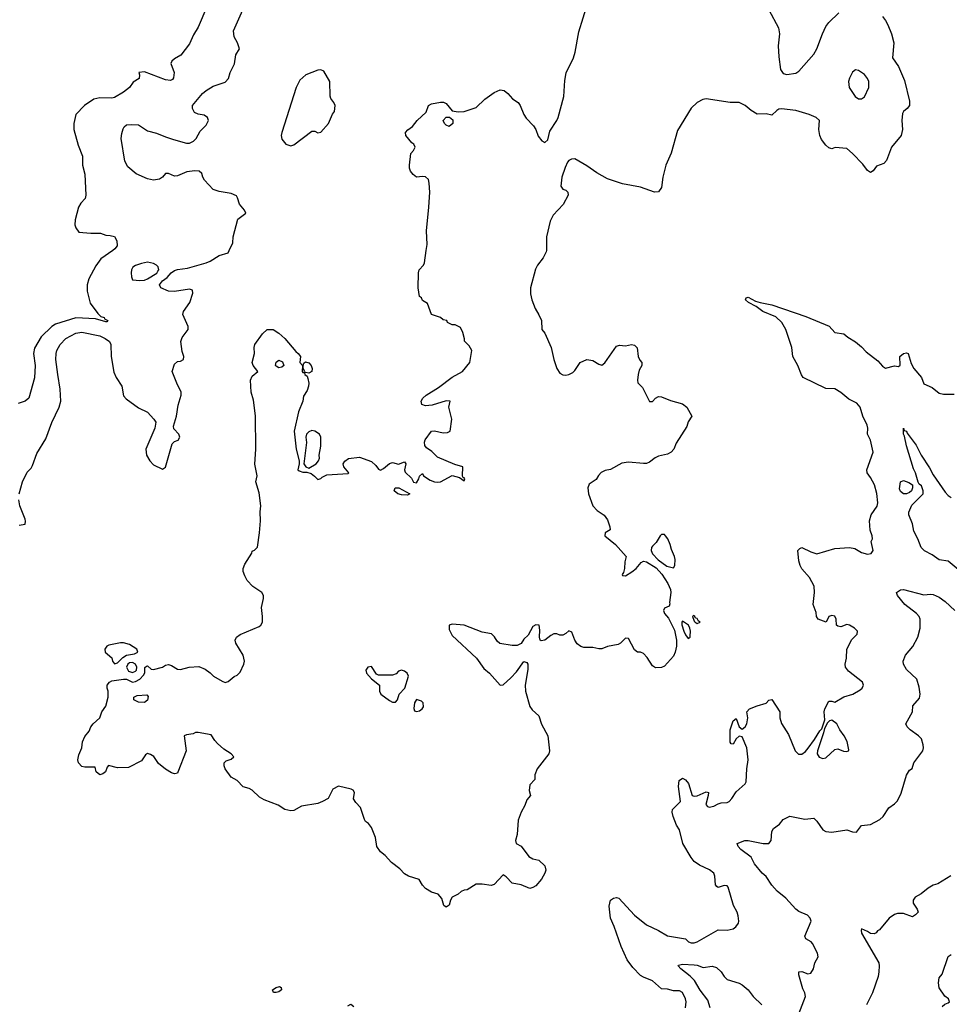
# Model space of a CAD drawing. Header units: inches. Extents: x 1384664 to 1536621, y 460766 to 646467.
# Tile 48 of 256: x 1440834 to 1447057, y 494953 to 501544. Entities that reach past the tile are written whole.
import ezdxf

# ---------------------------------------------------------------- set-up
doc = ezdxf.new("R2010")
doc.units = ezdxf.units.IN
doc.header["$MEASUREMENT"] = 0
doc.layers.add('B4449', color=7, linetype='Continuous')
doc.layers.add('B4540', color=7, linetype='Continuous')

msp = doc.modelspace()

# ---------------------------------------------------------------- linework, layer by layer
at = {"layer": 'B4449', "color": 5}
for points, elevation in [([(1441456.8, 500000), (1441377, 499943), (1441343.6, 499896.4), (1441297.7, 499810), (1441285, 499770), (1441286.4, 499726.4), (1441305.8, 499645.8), (1441356.5, 499576.5), (1441378, 499558), (1441398.8, 499550), (1441402.5, 499542.5), (1441424.7, 499530), (1441418, 499522), (1441410, 499521.2), (1441342.3, 499542.2), (1441210, 499547.7), (1441073.5, 499506.5), (1441050, 499489.8), (1440978.8, 499421.2), (1440934.5, 499345.5), (1440926.9, 499310), (1440938.3, 499230), (1440934, 499146), (1440896.4, 499010), (1440870.8, 498990), (1440824.7, 498975.3)], 560), ([(1440831.7, 498370), (1440852.5, 498450), (1440884.4, 498515.5), (1440910, 498541.3), (1440920.6, 498559.4), (1440950, 498639.2), (1441010, 498738.7), (1441050, 498848), (1441099.2, 498950), (1441108.9, 498990), (1441105.8, 499070), (1441088.5, 499168.5), (1441077.2, 499270), (1441077.5, 499310), (1441083.1, 499330), (1441105.6, 499370), (1441143.5, 499410), (1441210, 499446.2), (1441250, 499452.8), (1441370, 499427.7), (1441406.9, 499410), (1441434.6, 499390), (1441444.7, 499370), (1441447.2, 499290), (1441465.3, 499185.3), (1441479.6, 499150), (1441518.8, 499090), (1441530, 499027.1), (1441546.1, 499006.1), (1441630, 498947), (1441690, 498915.8), (1441733, 498870), (1441745.1, 498850), (1441738.4, 498810), (1441678, 498670), (1441682.6, 498630), (1441705.7, 498590), (1441730, 498565.1), (1441790, 498535.1), (1441810, 498549.2), (1441855.3, 498704.7), (1441870, 498720.9), (1441894, 498730), (1441905.5, 498750), (1441899.1, 498770), (1441865.3, 498805.3), (1441862.8, 498822.8), (1441884.2, 498890), (1441896, 498964), (1441914.6, 499030), (1441915.2, 499050), (1441886, 499110), (1441854.9, 499190), (1441870, 499237.2), (1441890, 499256), (1441910, 499257.2), (1441930.4, 499269.6), (1441932.9, 499290), (1441922.7, 499322.7), (1441913.5, 499390), (1441922.5, 499417.5), (1441961.1, 499470), (1441961.6, 499490), (1441926.7, 499570), (1441930.3, 499590), (1441973.2, 499650), (1441993.8, 499713.8), (1441990, 499733.4), (1441970, 499741.3), (1441870, 499724.9), (1441830, 499727.7), (1441778, 499750), (1441770.7, 499770), (1441790, 499797), (1441821.2, 499818.8), (1441849.3, 499850.7), (1441870, 499864.7), (1441890, 499872.2), (1441958.5, 499881.5), (1442082.7, 499917.3), (1442110, 499928.4), (1442170, 499965.8), (1442230, 499984.4), (1442237.5, 500000)], 580), ([(1444359.6, 500000), (1444357.4, 499990), (1444338, 499950), (1444299.8, 499900.3), (1444286, 499874), (1444254.3, 499750), (1444253.6, 499710), (1444262.7, 499670), (1444285.2, 499610), (1444310, 499569.2), (1444327, 499530), (1444329.2, 499470), (1444350, 499445.2), (1444392.7, 499350), (1444408.8, 499270), (1444430, 499209.6), (1444450, 499178.9), (1444470, 499166.3), (1444490, 499165.6), (1444510.3, 499169.7), (1444536.5, 499183.5), (1444550, 499196), (1444586, 499250), (1444630, 499269.8), (1444670, 499263.1), (1444710, 499237.7), (1444730, 499231.1), (1444751.9, 499248.1), (1444830, 499358.7), (1444850, 499365.1), (1444890, 499360.7), (1444930, 499369.6), (1444950, 499366), (1444967.3, 499347.2), (1444973.5, 499290), (1444984.7, 499264.7), (1444998, 499250), (1444999.3, 499230), (1444981.7, 499198.3), (1444973.6, 499170), (1444969.6, 499130), (1444972.5, 499112.5), (1445002.5, 499082.5), (1445050, 498989.2), (1445070, 498989.3), (1445090.3, 499009.7), (1445110, 499020.7), (1445130, 499018.7), (1445190, 498994.7), (1445270, 498971.8), (1445299.3, 498950), (1445334, 498890), (1445310, 498852), (1445300.1, 498819.9), (1445229.3, 498710), (1445212.3, 498670), (1445195.1, 498650), (1445170, 498636.5), (1445110, 498623.1), (1445087.9, 498612.1), (1445050, 498582.4), (1445030, 498574), (1445010, 498572.2), (1444910, 498582.4), (1444864.4, 498575.6), (1444790, 498533.4), (1444753, 498527), (1444726.7, 498513.3), (1444707.8, 498492.2), (1444693.6, 498466.4), (1444646.2, 498433.8), (1444638.3, 498410), (1444641, 498370), (1444670.7, 498290), (1444698.7, 498258.7), (1444747.2, 498227.2), (1444770, 498197.2), (1444784.7, 498150), (1444786, 498130), (1444754, 498110), (1444751.8, 498090), (1444821.7, 498030), (1444893.2, 497950), (1444885.4, 497914.6), (1444883.1, 497870), (1444876.9, 497843.1), (1444868, 497830), (1444870, 497824), (1444890, 497820.5), (1444932.8, 497847.2), (1444960.4, 497870), (1444993.4, 497910), (1445010, 497918.3), (1445030, 497915.1), (1445094.7, 497874.7), (1445131.7, 497831.7), (1445172.6, 497770), (1445189.7, 497730), (1445192.6, 497710), (1445183.1, 497643.1), (1445187.3, 497632.7), (1445182, 497618), (1445150, 497604.7), (1445143.7, 497590), (1445149.6, 497570), (1445177.1, 497537.1), (1445216.8, 497456.8), (1445229.8, 497390), (1445229.8, 497350), (1445221.5, 497310), (1445210, 497284.4), (1445150, 497216.3), (1445130, 497208.2), (1445090, 497204.9), (1445070, 497218.8), (1445035.1, 497275.1), (1445010, 497302), (1444990, 497310.7), (1444970, 497310.8), (1444950, 497326.8), (1444910, 497402), (1444890, 497404.9), (1444856.2, 497370), (1444839.5, 497360.5), (1444770, 497348.7), (1444730, 497332), (1444710, 497331.7), (1444670, 497341.5), (1444610, 497342), (1444590, 497348.9), (1444565.6, 497365.6), (1444551.3, 497390), (1444530, 497444.9), (1444510, 497453.4), (1444490, 497434.4), (1444470, 497423.1), (1444450, 497423.1), (1444430, 497431.8), (1444410, 497432.9), (1444390, 497422.4), (1444350, 497390.3), (1444325.5, 497385.5), (1444319.3, 497390), (1444314, 497410), (1444316.8, 497456.8), (1444311.3, 497490), (1444290, 497494), (1444270, 497482), (1444236.9, 497423.1), (1444210, 497396.3), (1444191.1, 497368.9), (1444164.4, 497355.6), (1444130, 497355), (1444048.9, 497368.9), (1444030, 497384.1), (1444013.1, 497413.1), (1443992, 497432), (1443930, 497445.1), (1443810, 497492), (1443730, 497497), (1443709.7, 497490.3), (1443710, 497462), (1443730, 497421.6), (1443891.2, 497270), (1443941.9, 497201.9), (1443979.8, 497170), (1444050, 497089.6), (1444070, 497091.6), (1444122.6, 497137.4), (1444160.5, 497179.5), (1444210, 497248), (1444230, 497242), (1444235.1, 497230), (1444234.9, 497194.9), (1444218.9, 497090), (1444220.9, 497050), (1444250, 496947.3), (1444264.6, 496924.6), (1444310, 496883.6), (1444328.2, 496828.2), (1444369.9, 496750), (1444380.4, 496650), (1444376, 496630), (1444299.1, 496530), (1444283.6, 496490), (1444282, 496458), (1444250, 496422.8), (1444243.6, 496383.6), (1444253.2, 496350), (1444230, 496322), (1444216.5, 496283.5), (1444190, 496238), (1444170, 496184.7), (1444164.1, 496090), (1444152.8, 496050), (1444158, 496030), (1444191.4, 496011.4), (1444242.8, 495942.8), (1444270, 495926.6), (1444310, 495916.9), (1444350, 495879.3), (1444355.3, 495850), (1444349.7, 495830), (1444327.4, 495790), (1444290, 495746.7), (1444270, 495734), (1444250, 495728.8), (1444192.1, 495752.1), (1444130, 495763.8), (1444090, 495805.3), (1444070, 495818.4), (1444010, 495754.9), (1443990, 495747.4), (1443930, 495757.5), (1443890, 495756.3), (1443830, 495719.3), (1443810, 495717.1), (1443790, 495708), (1443770, 495690.4), (1443729, 495670), (1443718, 495650), (1443710, 495616), (1443690, 495603), (1443673.7, 495613.7), (1443660.5, 495660.5), (1443636, 495690), (1443590, 495704), (1443550, 495727.3), (1443530.5, 495750), (1443508.8, 495788.8), (1443436, 495810), (1443410, 495825.5), (1443379.6, 495859.6), (1443323, 495903), (1443280.7, 495950), (1443250, 495972.4), (1443225.4, 496010), (1443216.2, 496070), (1443190, 496137.3), (1443170, 496164), (1443150, 496176), (1443142, 496190), (1443116.4, 496270), (1443084.1, 496304.1), (1443069.1, 496329.1), (1443074.9, 496370), (1443066.4, 496386.4), (1443053.9, 496393.9), (1442967.6, 496412.4), (1442930, 496392), (1442899, 496330), (1442862, 496310), (1442830, 496298), (1442720.1, 496279.9), (1442670, 496250.7), (1442650, 496248), (1442610, 496256.3), (1442565.5, 496285.5), (1442470, 496321.3), (1442438.4, 496338.4), (1442390, 496385.5), (1442370, 496398), (1442330, 496408), (1442290.3, 496450.3), (1442250, 496473), (1442210.6, 496530), (1442203, 496550), (1442204, 496570), (1442216.3, 496583.7), (1442250, 496593.2), (1442266.8, 496610), (1442250.5, 496630), (1442201.8, 496661.8), (1442158.9, 496698.9), (1442139.9, 496719.9), (1442117, 496757), (1442030, 496772), (1442010, 496772), (1441996.4, 496763.6), (1441950, 496757.3), (1441935.3, 496750), (1441949.7, 496650), (1441893.4, 496506.6), (1441890, 496500.5), (1441881.6, 496498.4), (1441870, 496496.4), (1441850, 496503.1), (1441810, 496526.4), (1441764.2, 496564.2), (1441732.7, 496612.7), (1441710, 496626), (1441690, 496631.3), (1441676.4, 496623.6), (1441650, 496582), (1441562, 496538), (1441490, 496534.8), (1441429.3, 496550.7), (1441420.2, 496539.8), (1441408.7, 496510), (1441390, 496496), (1441370, 496488.4), (1441346, 496510), (1441339.6, 496539.6), (1441270, 496540.7), (1441250, 496545.5), (1441228.4, 496570), (1441224.4, 496590), (1441230, 496622), (1441250.9, 496669.1), (1441255.5, 496710), (1441270, 496745.2), (1441299.1, 496780.9), (1441310.8, 496810), (1441326.8, 496830), (1441371, 496870), (1441384.7, 496910), (1441410.6, 496949.4), (1441426.8, 497010), (1441426, 497050), (1441418.8, 497070), (1441420.7, 497090), (1441434.8, 497110), (1441450, 497117.6), (1441530, 497129.6), (1441550, 497129.5), (1441590, 497109), (1441610, 497112.7), (1441638, 497130), (1441663.5, 497156.5), (1441671.3, 497171.3), (1441672.7, 497207.3), (1441683.6, 497216.4), (1441690, 497218), (1441715.3, 497195.3), (1441730, 497194), (1441790, 497209.3), (1441810, 497223.7), (1441830, 497227.6), (1441850, 497220.5), (1441890, 497196.2), (1441910, 497193.6), (1441969.3, 497210.7), (1442033.7, 497213.7), (1442076.1, 497196.1), (1442110, 497172.7), (1442132.7, 497150), (1442190, 497115.1), (1442210, 497107), (1442230, 497112.7), (1442270, 497147), (1442290, 497156.2), (1442310, 497177), (1442334.6, 497230), (1442338.9, 497250), (1442330.3, 497290), (1442281.3, 497370), (1442277.1, 497390), (1442284.9, 497410), (1442310, 497429.4), (1442436.9, 497483.1), (1442448.7, 497491.3), (1442459.3, 497510), (1442460.4, 497550), (1442452.2, 497610), (1442466.7, 497670), (1442466.4, 497690), (1442454.4, 497710), (1442394.9, 497750), (1442357.3, 497790), (1442340.5, 497820.5), (1442330.7, 497850), (1442330.7, 497870), (1442340.9, 497899.1), (1442387.1, 497972.9), (1442390, 497986), (1442406, 497994), (1442426, 498014), (1442438.7, 498110), (1442445.7, 498190), (1442443.6, 498250), (1442449.1, 498290), (1442436.3, 498376.3), (1442415.8, 498450), (1442424, 498490), (1442408.1, 498568.1), (1442415.2, 498670), (1442412.2, 498892.2), (1442398.3, 498998.3), (1442383.8, 499050), (1442378.8, 499130), (1442390, 499156.9), (1442427.3, 499190), (1442396, 499230), (1442391.3, 499250), (1442405, 499310), (1442403.9, 499350), (1442409.1, 499370), (1442459.5, 499440.5), (1442490, 499469.3), (1442530, 499469.6), (1442570, 499446), (1442609.6, 499410), (1442682.9, 499322.9), (1442699, 499310), (1442713.2, 499290), (1442709, 499250), (1442728.4, 499228.4), (1442725.2, 499190), (1442730, 499182), (1442739.6, 499180.4), (1442742, 499190), (1442731, 499210), (1442731, 499230), (1442736, 499244), (1442747.1, 499252.9), (1442770, 499246.6), (1442784.5, 499230), (1442792.1, 499210), (1442789, 499190), (1442770, 499177.3), (1442750, 499182), (1442740.4, 499179.6), (1442742, 499170), (1442757.5, 499157.5), (1442763.3, 499143.3), (1442769.7, 499110), (1442768, 499090), (1442758.3, 499061.7), (1442735.1, 499024.9), (1442729.3, 498990), (1442700.3, 498919.7), (1442670.9, 498790), (1442684.8, 498670), (1442704.7, 498590), (1442705.6, 498570), (1442697.2, 498530), (1442704.2, 498524.2), (1442730, 498516), (1442756, 498516), (1442785.3, 498505.3), (1442808.6, 498488.6), (1442830, 498465.2), (1442850, 498472.3), (1442858, 498482), (1442890, 498498), (1443033.4, 498506.6), (1443038, 498510), (1443004, 498550), (1442998.8, 498570), (1443010, 498588.7), (1443034.4, 498605.6), (1443110, 498616.2), (1443190, 498586), (1443219.3, 498559.3), (1443236, 498536), (1443249.4, 498529.4), (1443270, 498539.3), (1443310, 498573.2), (1443330, 498579.3), (1443370, 498569.2), (1443410, 498585.2), (1443418.4, 498570), (1443409.5, 498530.5), (1443415.6, 498515.6), (1443456, 498476), (1443470, 498449.3), (1443490, 498444), (1443506, 498470), (1443511.3, 498488.7), (1443530, 498506), (1443538, 498490), (1443582.3, 498462.2), (1443610, 498451.3), (1443630, 498448), (1443650, 498451.5), (1443730, 498492), (1443779.3, 498479.3), (1443810, 498458), (1443814.8, 498470), (1443810, 498478), (1443801, 498481), (1443798, 498490), (1443801, 498550), (1443746.4, 498566.4), (1443630, 498615.5), (1443593.5, 498653.5), (1443558.2, 498678.2), (1443547.3, 498692.7), (1443544.6, 498715.4), (1443548.5, 498731.5), (1443590, 498788.7), (1443610, 498792), (1443670, 498778.4), (1443698.8, 498781.2), (1443714.8, 498790), (1443726, 498870), (1443707.7, 498950), (1443716, 498990), (1443690, 498992.7), (1443595.2, 498964.8), (1443550, 498959.3), (1443527.1, 498967.1), (1443522, 498990), (1443533.4, 499010), (1443555.5, 499030), (1443638.6, 499081.4), (1443730, 499151.5), (1443799.3, 499190), (1443846.8, 499250), (1443861, 499330), (1443842, 499362), (1443811.3, 499391.3), (1443811.3, 499408.7), (1443801, 499450), (1443784.7, 499484.7), (1443750, 499502), (1443730, 499502), (1443698, 499518), (1443694, 499530), (1443670, 499534), (1443651.6, 499551.6), (1443591.1, 499571.1), (1443563.6, 499643.6), (1443530, 499664.7), (1443522.8, 499682.8), (1443510, 499691.3), (1443501.1, 499750), (1443504.9, 499850), (1443509, 499870), (1443538.2, 499901.8), (1443543.4, 499916.6), (1443555.5, 500000)], 620), ([(1445291.8, 494930), (1445296.2, 494970), (1445291.7, 494988.3), (1445270, 495031.1), (1445250, 495042), (1445210, 495042), (1445170, 495053.6), (1445130, 495055.3), (1445069.3, 495110), (1445010, 495134), (1444990, 495146.6), (1444938.4, 495198.4), (1444899.8, 495250), (1444859.7, 495339.7), (1444814.5, 495474.5), (1444789.8, 495530), (1444780.3, 495610), (1444789.8, 495650), (1444810, 495664.2), (1444830, 495668.4), (1444844.4, 495664.4), (1444950, 495550.4), (1445030, 495484.6), (1445110, 495446.7), (1445170, 495410.2), (1445290, 495390.3), (1445311.8, 495371.8), (1445330, 495364.2), (1445350, 495364.7), (1445370, 495371.4), (1445510, 495451.8), (1445570, 495449.1), (1445610, 495458.6), (1445629.1, 495470.9), (1445644.8, 495495.2), (1445647.9, 495510), (1445644.7, 495544.7), (1445637.4, 495570), (1445613.5, 495613.5), (1445577, 495737), (1445570, 495745.1), (1445550, 495748.3), (1445510, 495733.7), (1445500.4, 495740.4), (1445492.5, 495752.5), (1445488.2, 495810), (1445479.9, 495830), (1445452.2, 495852.2), (1445384.7, 495884.7), (1445350, 495909.8), (1445330, 495934.7), (1445273.8, 496030), (1445250, 496121.2), (1445230, 496152.7), (1445207.6, 496210), (1445201.4, 496238.6), (1445203.5, 496256.5), (1445258.4, 496310), (1445244.2, 496410), (1445249.5, 496450.5), (1445270, 496466.8), (1445290, 496455.5), (1445310.1, 496430.1), (1445336.3, 496350), (1445350, 496345.8), (1445370, 496347.8), (1445430, 496374.4), (1445444, 496370), (1445442.8, 496350), (1445427, 496290), (1445437.6, 496277.6), (1445450, 496271.8), (1445481.3, 496278.7), (1445510, 496295.9), (1445530, 496302), (1445570, 496303.6), (1445582.9, 496310), (1445601.3, 496330), (1445630, 496374.9), (1445690, 496428.2), (1445698, 496442), (1445702.7, 496530), (1445711, 496590), (1445702.4, 496670), (1445670, 496742.7), (1445650, 496747), (1445630, 496729.6), (1445610, 496694.5), (1445597.2, 496697.2), (1445590, 496708), (1445589.8, 496790), (1445610, 496850.6), (1445630, 496866.8), (1445650, 496811.3), (1445670, 496794.8), (1445690, 496810.8), (1445702, 496830), (1445707.3, 496870), (1445700.9, 496910), (1445719.3, 496930), (1445770, 496951.4), (1445830, 496968.9), (1445850, 496988.4), (1445870, 496993), (1445923.1, 496910), (1445922.6, 496870), (1445933.2, 496833.2), (1445980, 496760), (1446024.6, 496650), (1446046.9, 496626.9), (1446070, 496627.2), (1446093.8, 496646.2), (1446111.6, 496668.4), (1446155.1, 496725), (1446190, 496784), (1446203.6, 496796.4), (1446223.3, 496856.7), (1446220.4, 496910), (1446223.5, 496930), (1446250, 496982.8), (1446270, 496982.8), (1446290, 496976.3), (1446350, 497012.2), (1446411.1, 497028.9), (1446461.2, 497058.8), (1446472.7, 497070), (1446482.7, 497090), (1446475.1, 497110), (1446382.3, 497182.3), (1446362, 497210), (1446360.5, 497230), (1446368, 497270), (1446371.3, 497330), (1446404.8, 497395.3), (1446441.2, 497430), (1446442.7, 497450), (1446422, 497470), (1446390, 497491.1), (1446370, 497495.1), (1446330, 497480.7), (1446310, 497483.7), (1446302.7, 497490), (1446299.7, 497530), (1446290, 497551.2), (1446270, 497555.1), (1446251.3, 497550), (1446232, 497510), (1446179, 497530), (1446169, 497550), (1446165.2, 497574.8), (1446145.6, 497630), (1446155, 497710), (1446152.5, 497752.5), (1446121.6, 497810), (1446070, 497868.8), (1446059, 497890), (1446050, 497922), (1446043.6, 497990), (1446055.6, 498004.4), (1446070, 498011.4), (1446130, 497981.8), (1446170, 497969.3), (1446290, 498003.7), (1446390, 498010.2), (1446424, 498004), (1446470, 497976.4), (1446510, 497967), (1446533.2, 497970), (1446546.6, 497990), (1446534, 498050), (1446542, 498070), (1446541.2, 498090), (1446527.9, 498127.9), (1446522, 498190), (1446533.6, 498230), (1446573.4, 498286.6), (1446578.1, 498310), (1446571.5, 498371.5), (1446555.8, 498430), (1446530, 498479.1), (1446506.6, 498510), (1446504.8, 498530), (1446547.8, 498650), (1446529.8, 498730), (1446509.8, 498770), (1446511.5, 498810), (1446507.3, 498830), (1446478.7, 498890), (1446459.3, 498950), (1446438.1, 498978.1), (1446383.8, 499003.8), (1446330, 499048.4), (1446290, 499072.7), (1446230, 499074.5), (1446078.7, 499150), (1446067.4, 499167.4), (1446042.3, 499230), (1446008.6, 499290), (1446002.6, 499350), (1445963.8, 499470), (1445936.6, 499516.6), (1445895.9, 499555.9), (1445808.7, 499590), (1445763.7, 499623.7), (1445711.8, 499650), (1445692, 499670), (1445697.2, 499682.8), (1445710, 499686), (1445759.4, 499659.4), (1445790, 499650.2), (1445870, 499636.1), (1446097, 499557), (1446253.2, 499493.2), (1446290, 499451.3), (1446350, 499441), (1446378, 499418), (1446430, 499388.2), (1446470, 499354.9), (1446500.9, 499320.9), (1446579.6, 499259.6), (1446610, 499223.8), (1446630, 499210.5), (1446690, 499226.8), (1446718, 499222), (1446728.7, 499231.3), (1446725.2, 499290), (1446750, 499310.5), (1446770, 499313.4), (1446782, 499310), (1446801.7, 499241.7), (1446819.3, 499210), (1446870.2, 499150), (1446886.1, 499106.1), (1446942.8, 499082.8), (1446990, 499044.2), (1447018, 499038), (1447090, 499037.3)], 580), ([(1447130, 497852.2), (1447050, 497918.5), (1446990, 497927.6), (1446941.9, 497961.9), (1446890, 497987.8), (1446868.7, 498010), (1446845.7, 498070), (1446820.1, 498120.1), (1446811.2, 498170), (1446786.6, 498230), (1446786.9, 498246.9), (1446806.8, 498293.2), (1446882.7, 498370), (1446882.9, 498390), (1446870, 498423.7), (1446855.6, 498435.6), (1446849.3, 498449.3), (1446831.6, 498510), (1446816.9, 498536.9), (1446770, 498692.3), (1446757.2, 498757.2), (1446750, 498769.4), (1446749.7, 498810.3), (1446754.9, 498794.9), (1446770, 498790.3), (1446776, 498776), (1446835.5, 498695.5), (1446869.6, 498629.6), (1446924.8, 498544.8), (1446950, 498496.5), (1447030, 498380.3), (1447050, 498358.9), (1447070, 498346.7)], 560), ([(1440830, 498160.4), (1440870, 498167.3), (1440873, 498187), (1440870, 498201), (1440836.2, 498290), (1440829.2, 498330)], 580), ([(1446048.8, 494890), (1446095.2, 495004.8), (1446091, 495029), (1446076.4, 495056.4), (1446049.8, 495150), (1446049.8, 495170.2), (1446070, 495172), (1446110, 495156), (1446130, 495160.3), (1446146.9, 495190), (1446156.9, 495230), (1446179.1, 495270), (1446175.7, 495295.7), (1446140.1, 495360.1), (1446131.6, 495371.6), (1446097, 495390), (1446089, 495409), (1446133.3, 495510), (1446126.3, 495530), (1446107.8, 495550), (1446050, 495574.9), (1446029.1, 495589.1), (1445962.7, 495662.7), (1445905.1, 495710), (1445869.7, 495750), (1445830, 495809.2), (1445804, 495830), (1445752.1, 495892.1), (1445730, 495937.2), (1445661.2, 495990), (1445644, 496010), (1445638, 496030), (1445688, 496050), (1445709.6, 496050.4), (1445810, 496028.2), (1445850, 496028.7), (1445863.6, 496050), (1445869.7, 496110), (1445880.9, 496130), (1445920.9, 496159.1), (1445945.2, 496190), (1445990, 496212.4), (1446090, 496192.7), (1446150, 496198.4), (1446170, 496179.3), (1446210, 496121.5), (1446231.5, 496108.5), (1446270, 496104.4), (1446370, 496120.4), (1446410, 496106.7), (1446434.9, 496105.1), (1446469.7, 496150.3), (1446530, 496157.3), (1446591.2, 496190), (1446615.1, 496210), (1446652.3, 496267.8), (1446690, 496294.3), (1446710, 496315.6), (1446734.1, 496365.9), (1446770, 496487.7), (1446790, 496519.1), (1446809.4, 496530.6), (1446819.7, 496570), (1446878.9, 496650), (1446884.2, 496670), (1446883, 496690), (1446871, 496730), (1446850, 496750.9), (1446795.6, 496790), (1446775.1, 496810), (1446766, 496830), (1446809.7, 496910), (1446812.6, 496950), (1446857.2, 497002.9), (1446862.5, 497030), (1446856.2, 497076.2), (1446840.7, 497130), (1446770, 497195.1), (1446749.8, 497229.8), (1446748.5, 497250), (1446764.8, 497290), (1446812.9, 497347.1), (1446846.6, 497410), (1446860.9, 497470), (1446861.7, 497530), (1446855.4, 497550), (1446837.6, 497570), (1446759, 497630), (1446709.2, 497690), (1446704, 497710), (1446730, 497726.7), (1446750, 497730.2), (1446886.6, 497693.4), (1446930, 497699.5), (1446950, 497695.6), (1446990, 497677.8), (1447030.2, 497650.2), (1447094, 497590)], 560), ([(1447067.7, 495812.3), (1446981.2, 495758.8), (1446949, 495750), (1446915.3, 495730), (1446868, 495692), (1446829.2, 495670), (1446814, 495650), (1446814, 495630), (1446842, 495590), (1446848.7, 495570), (1446830, 495551.3), (1446810, 495538), (1446750, 495561), (1446710, 495561), (1446690, 495554.8), (1446655.3, 495530), (1446590, 495452), (1446576.4, 495443.6), (1446568.4, 495431.6), (1446554.6, 495425.4), (1446530, 495426.8), (1446510, 495441), (1446470, 495458), (1446466.6, 495450), (1446469.5, 495430), (1446584.2, 495230), (1446587.8, 495210), (1446586, 495170), (1446580.1, 495139.9), (1446543.1, 495030), (1446502, 494950)], 540), ([(1447010, 494938), (1447026.8, 494953.2), (1447050, 494962), (1447058, 494970), (1447051, 494990), (1447027.9, 495007.9), (1446990, 495062.8), (1446983.8, 495096.2), (1446988, 495130), (1447010, 495155.3), (1447050, 495272.3), (1447070, 495286.6)], 540), ([(1445455.8, 494930), (1445439.8, 494979.8), (1445390, 495047.4), (1445351.6, 495111.6), (1445322.2, 495142.2), (1445260.4, 495190), (1445242, 495210), (1445244.4, 495215.6), (1445270, 495221.3), (1445350, 495217.6), (1445370, 495215.3), (1445410, 495199), (1445470, 495208.9), (1445499.1, 495199.1), (1445530, 495170.4), (1445550, 495138.4), (1445570, 495119.6), (1445650, 495093.7), (1445670, 495082.6), (1445710, 495049.2), (1445744.5, 495004.5), (1445802.4, 494950)], 560), ([(1443030, 494942), (1443050, 494953.4), (1443070, 494938)], 580)]:
    msp.add_lwpolyline(points, dxfattribs=dict(at, elevation=elevation))
for points, elevation in [([(1441690, 499921.1), (1441650, 499912.8), (1441610, 499898.5), (1441592.5, 499887.5), (1441582.6, 499870), (1441579.6, 499850), (1441582.4, 499822.4), (1441590, 499803.8), (1441637.6, 499797.6), (1441670, 499801.4), (1441690, 499809.2), (1441751.6, 499848.4), (1441759.8, 499860.2), (1441765.1, 499870), (1441760.9, 499890), (1441750, 499900.3), (1441730, 499912.8)], 580), ([(1442570, 499212.7), (1442550, 499224), (1442546, 499230), (1442550, 499250.6), (1442570, 499264), (1442594.4, 499254.4), (1442602.8, 499230), (1442590, 499217.2)], 620), ([(1442790, 498793.2), (1442770, 498785.2), (1442754.8, 498770), (1442748.7, 498750), (1442753.7, 498713.7), (1442737.3, 498570), (1442750.5, 498550.5), (1442770, 498542.8), (1442819, 498570), (1442834, 498590), (1442841.2, 498610), (1442839.3, 498630), (1442849.3, 498690), (1442849.1, 498749.1), (1442842, 498770), (1442810, 498789)], 620), ([(1446770, 498369.7), (1446749.6, 498370), (1446730, 498386.3), (1446724.6, 498404.6), (1446729.8, 498450.2), (1446750, 498459.3), (1446786.6, 498446.6), (1446811.3, 498430), (1446811, 498410), (1446804, 498390), (1446790, 498378)], 560), ([(1443430, 498360.7), (1443390, 498363.1), (1443366, 498370), (1443341.2, 498390), (1443348, 498410), (1443371.3, 498410), (1443446.8, 498370)], 620), ([(1445150, 498097.6), (1445130, 498096.9), (1445121.6, 498090), (1445094.6, 498045.4), (1445070, 498020.9), (1445063.1, 498010), (1445060.3, 497990), (1445069.3, 497969.3), (1445108.2, 497928.2), (1445166.6, 497886.6), (1445210, 497874), (1445218.7, 497890), (1445220.9, 497930), (1445217.2, 497950), (1445196.6, 497996.6), (1445189.5, 498030), (1445172.4, 498070), (1445157.6, 498090)], 620), ([(1445345.2, 497554.8), (1445338, 497550), (1445350, 497518), (1445354.8, 497510), (1445370, 497501.6), (1445389, 497510), (1445378, 497518), (1445370, 497535.8), (1445358, 497538), (1445353.3, 497550)], 620), ([(1445270, 497518), (1445266, 497510), (1445267.1, 497492.9), (1445280.5, 497450), (1445290, 497426), (1445310, 497401), (1445322, 497410), (1445323.1, 497416.9), (1445325.2, 497450), (1445321.2, 497470), (1445311.9, 497491.9)], 620), ([(1441530, 497373.2), (1441510, 497373.2), (1441430, 497357.2), (1441418, 497350), (1441404, 497330), (1441407.3, 497310), (1441450, 497272), (1441456, 497250), (1441470, 497231.3), (1441490, 497238.8), (1441525.1, 497274.9), (1441549.5, 497290.5), (1441602, 497298), (1441626, 497310), (1441618, 497330), (1441570, 497361.2)], 620), ([(1441590, 497242), (1441570, 497239.5), (1441557.3, 497230), (1441548.4, 497210), (1441562.3, 497182.3), (1441590, 497174.9), (1441610, 497184), (1441616, 497190), (1441619.3, 497210), (1441609.2, 497230)], 620), ([(1443190, 497214), (1443164.7, 497210), (1443151, 497190), (1443156, 497170), (1443190, 497132), (1443242, 497090), (1443242, 497050), (1443252, 497030), (1443310, 496986.8), (1443330, 496976), (1443350, 496976), (1443364, 496990), (1443374, 497030), (1443412.3, 497070), (1443436, 497150), (1443428.7, 497170), (1443410, 497184), (1443390, 497188.7), (1443370, 497182), (1443354.8, 497165.2), (1443330, 497155.3), (1443236.4, 497156.4), (1443223.1, 497163.1)], 640), ([(1441670, 496974), (1441630, 496975.3), (1441598, 496990), (1441598, 497010), (1441620.2, 497019.8), (1441684.7, 497024.7), (1441693.7, 497013.7), (1441690, 496989)], 620), ([(1443490, 496993.2), (1443476, 496970), (1443472, 496932), (1443478, 496918), (1443490, 496914), (1443510, 496918), (1443528, 496930), (1443536.5, 496943.5), (1443535.3, 496970), (1443523.1, 496983.1)], 640), ([(1446270, 496854.7), (1446256, 496850), (1446242.5, 496837.5), (1446221.1, 496798.9), (1446215.8, 496770), (1446174.9, 496650), (1446173, 496630), (1446186.2, 496606.2), (1446210, 496599.3), (1446230, 496603.8), (1446290, 496658.8), (1446310, 496664), (1446348.4, 496648.4), (1446370, 496644.9), (1446382, 496650), (1446384, 496656), (1446372.8, 496712.8), (1446354, 496750), (1446324.2, 496790), (1446303.7, 496830)], 580), ([(1442550, 495031.5), (1442532.5, 495032.5), (1442527.3, 495050), (1442550, 495065.7), (1442572.5, 495072.5), (1442584.4, 495064.4), (1442587, 495050), (1442570, 495037.2)], 580)]:
    msp.add_lwpolyline(points, close=True, dxfattribs=dict(at, elevation=elevation))
at = {"layer": 'B4540', "color": 5}
for points, elevation in [([(1442087.3, 501630), (1442030, 501493.6), (1441996.6, 501443.4), (1441970, 501382.9), (1441912.6, 501307.4), (1441870, 501282.4), (1441853.3, 501266.7), (1441846, 501250), (1441867.6, 501190), (1441864.2, 501155.8), (1441857.1, 501142.9), (1441843.4, 501136.6), (1441810, 501141.4), (1441670, 501196.2), (1441632, 501190), (1441636, 501176), (1441633.4, 501150), (1441593.8, 501126.2), (1441568.9, 501091.1), (1441530, 501059.6), (1441470, 501023.6), (1441450, 501018.4), (1441370, 501022), (1441330, 501012.6), (1441268.2, 500970), (1441210, 500909), (1441197.6, 500850), (1441197.5, 500810), (1441224.6, 500704.6), (1441255.6, 500630), (1441255.2, 500570), (1441270.2, 500510), (1441277.3, 500370), (1441273, 500347), (1441244.1, 500315.9), (1441227.9, 500290), (1441205.5, 500205.5), (1441202.6, 500170), (1441210, 500150.8), (1441230, 500123), (1441310, 500114.4), (1441375.5, 500115.5), (1441410, 500101), (1441439.8, 500099.8), (1441470, 500092), (1441484.7, 500064.7), (1441486.8, 500030), (1441470.8, 500010), (1441456.8, 500000)], 560), ([(1442237.5, 500000), (1442261.5, 500050), (1442263.6, 500090), (1442293.7, 500210), (1442348.4, 500250), (1442339.6, 500270), (1442305.4, 500310), (1442292.8, 500352.8), (1442284.6, 500364.6), (1442250, 500381.2), (1442170, 500393.4), (1442130, 500408.5), (1442072.2, 500470), (1442060.3, 500490), (1442054.1, 500514.1), (1442036, 500530), (1442007.3, 500532.7), (1441953.9, 500526.1), (1441890, 500498.4), (1441870, 500496.5), (1441830, 500514.9), (1441810, 500514.9), (1441789.7, 500490), (1441770, 500477.6), (1441730.3, 500470.3), (1441690, 500479.5), (1441613.5, 500513.5), (1441558.9, 500558.9), (1441537.2, 500597.2), (1441514.3, 500750), (1441516.9, 500783.1), (1441525.8, 500814.2), (1441533.1, 500826.9), (1441550, 500839.7), (1441583.3, 500843.3), (1441630, 500840.5), (1441690, 500799.7), (1441750, 500785.1), (1441810, 500759.7), (1441863.3, 500743.3), (1441950, 500718.3), (1441970, 500717.4), (1441998, 500730), (1442016.4, 500750), (1442041.7, 500798.3), (1442082.5, 500837.5), (1442097.1, 500870), (1442090.4, 500890), (1442070, 500905.7), (1442030, 500911.8), (1442003.9, 500923.9), (1441990.3, 500950), (1441990.3, 500970), (1442057.4, 501050), (1442081.5, 501070), (1442130, 501098.8), (1442210, 501126), (1442232.7, 501150), (1442242.2, 501190), (1442272.1, 501247.9), (1442282, 501310), (1442304.6, 501350), (1442292.8, 501390), (1442270.1, 501430.1), (1442265.3, 501470), (1442337.9, 501630)], 580), ([(1443555.5, 500000), (1443561.1, 500038.9), (1443558.4, 500130), (1443573.8, 500290), (1443578.6, 500390), (1443575.2, 500450), (1443570, 500473.4), (1443551.5, 500491.5), (1443530, 500494.4), (1443490, 500491), (1443467.1, 500507.1), (1443451.3, 500530), (1443444.7, 500550), (1443444.7, 500570), (1443451.6, 500648.4), (1443470, 500668), (1443481, 500690), (1443473.4, 500710), (1443459.9, 500719.9), (1443418.4, 500770), (1443417.6, 500790), (1443432.3, 500807.7), (1443463.8, 500830), (1443495.8, 500870), (1443554.7, 500925.3), (1443570.3, 500969.7), (1443590, 500981.3), (1443650, 500992.3), (1443671.9, 500991.9), (1443690, 500984), (1443730, 500933.2), (1443770, 500926.6), (1443810, 500929.4), (1443890, 500956.9), (1443948.7, 501011.3), (1444010, 501058), (1444050, 501075.4), (1444077, 501070), (1444102, 501050), (1444134.1, 501014.2), (1444170, 500989.5), (1444184.2, 500970), (1444209.7, 500910), (1444225.5, 500885.5), (1444274.2, 500834.2), (1444289.6, 500810), (1444304.7, 500764.7), (1444330, 500732.7), (1444350, 500721.2), (1444370, 500739), (1444382.4, 500797.6), (1444430.1, 500869.9), (1444438.2, 500890), (1444475.7, 501030), (1444483, 501137), (1444492.1, 501187.9), (1444541.4, 501290), (1444552.3, 501327.7), (1444576.9, 501463.1), (1444635, 501650)], 620), ([(1446610, 501566.6), (1446630, 501538.7), (1446646.3, 501510), (1446670, 501449.6), (1446685.2, 501390), (1446677.2, 501290), (1446717.4, 501230), (1446757.1, 501137.1), (1446790, 500999), (1446790.9, 500970), (1446775.1, 500950), (1446750, 500930.7), (1446744.5, 500915.5), (1446738.2, 500870), (1446742.9, 500810), (1446734.6, 500770), (1446670.8, 500690), (1446637.6, 500602.4), (1446618.3, 500581.7), (1446570, 500563), (1446546.6, 500533.4), (1446530, 500521.6), (1446510, 500535.8), (1446477.5, 500577.5), (1446410, 500648.4), (1446370, 500682), (1446292.1, 500687.9), (1446270, 500679.1), (1446250, 500685.5), (1446230, 500703.8), (1446202.5, 500742.5), (1446190.2, 500770), (1446183.2, 500810), (1446187, 500870), (1446166.4, 500890), (1446119.3, 500910), (1446030, 500936.1), (1445933.3, 500946.7), (1445915.4, 500944.6), (1445902.5, 500937.5), (1445870, 500905.5), (1445830, 500914), (1445770, 500911), (1445730, 500935.5), (1445690, 500970.3), (1445650.2, 500990.2), (1445590, 500988.9), (1445430, 501015.2), (1445407, 501010), (1445370, 500990.2), (1445329, 500951), (1445237.1, 500802.9), (1445194.9, 500650), (1445159.1, 500570), (1445138.5, 500490), (1445130, 500420.4), (1445110, 500392.8), (1445083, 500390), (1444990, 500423.6), (1444870, 500445.5), (1444770, 500479.1), (1444698.5, 500518.5), (1444630, 500565.3), (1444550, 500611.8), (1444528.4, 500611.6), (1444510, 500601.3), (1444500.5, 500590), (1444484.5, 500555.5), (1444464.2, 500490), (1444456, 500430), (1444469, 500410), (1444490, 500402), (1444503, 500390), (1444506, 500370), (1444472.8, 500307.2), (1444405, 500235), (1444385.4, 500194.6), (1444360.6, 500090), (1444361.7, 500010), (1444359.6, 500000)], 620), ([(1445850, 501609.3), (1445914.7, 501490), (1445920.5, 501450), (1445912.3, 501370), (1445915.5, 501295.5), (1445927.3, 501210), (1445944.7, 501184.7), (1445970, 501177), (1446030, 501185.6), (1446050, 501199.6), (1446150, 501313.6), (1446170.9, 501349.1), (1446207.1, 501450), (1446230, 501498.7), (1446250, 501525.1), (1446318.4, 501590)], 620)]:
    msp.add_lwpolyline(points, dxfattribs=dict(at, elevation=elevation))
for points, elevation in [([(1442850, 501209.3), (1442830, 501207), (1442750, 501176.2), (1442710, 501139.7), (1442685.6, 501090), (1442588.1, 500790), (1442585.2, 500770), (1442590, 500744), (1442616.3, 500710), (1442650, 500699.5), (1442670, 500706.3), (1442790, 500797.1), (1442810, 500798.8), (1442830, 500787.3), (1442850, 500791), (1442901.2, 500850), (1442927.6, 500912.4), (1442941.2, 500930), (1442945.2, 500970), (1442937.2, 500990), (1442917, 501017), (1442913.3, 501033.3), (1442909.6, 501129.6), (1442870, 501199)], 620), ([(1446430, 501207.8), (1446410, 501194), (1446387.8, 501152.2), (1446382.8, 501130), (1446387.7, 501090), (1446427, 501030), (1446450, 501013.7), (1446470, 501014.9), (1446490, 501027), (1446518.6, 501090), (1446519.4, 501130), (1446510, 501151.3), (1446490, 501177.4), (1446450, 501204.7)], 640), ([(1443710, 500829.6), (1443690, 500837.2), (1443677.2, 500850), (1443669.2, 500870), (1443690, 500890.8), (1443710.7, 500890.7), (1443734.4, 500874.4), (1443734, 500850)], 620)]:
    msp.add_lwpolyline(points, close=True, dxfattribs=dict(at, elevation=elevation))

doc.saveas('drawing.dxf')
